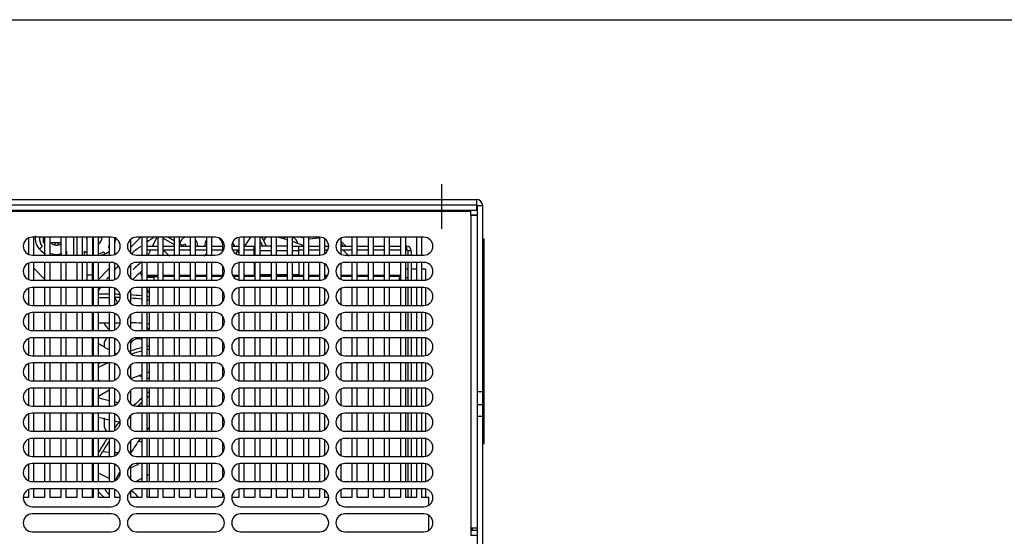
# Model space of a CAD drawing. Header units: millimetres. Extents: x 0 to 1800, y 0 to 1500.
# Tile 25 of 29: x 626 to 900, y 1356 to 1500. Entities that reach past the tile are written whole.
import ezdxf

# ---------------------------------------------------------------- set-up
doc = ezdxf.new("R2010")
doc.units = ezdxf.units.MM
doc.header["$LTSCALE"] = 99
doc.linetypes.add('CENTER', pattern=[0.6, 0.375, -0.075, 0.075, -0.075])
doc.layers.get('0').update_dxf_attribs({"linetype": 'CONTINUOUS'})
doc.layers.add('002_AXIS', color=7, linetype='CONTINUOUS')
doc.layers.add('00_COMPONENTS', color=7, linetype='CONTINUOUS')

msp = doc.modelspace()

# ---------------------------------------------------------------- linework, layer by layer
at = {"color": 7, "linetype": 'CONTINUOUS'}
for p, q in [((0, 1500), (1800, 1500)), ((754.86, 1438.97), (755.11, 1438.97)), ((755.11, 1438.97), (755.11, 1381.97)), ((754.86, 1381.97), (755.11, 1381.97))]:
    msp.add_line(p, q, dxfattribs=at)
at = {"layer": '002_AXIS', "color": 7, "linetype": 'CENTER'}
msp.add_line((743.46, 1441.76), (743.46, 1454.23), dxfattribs=at)
at = {"layer": '00_COMPONENTS', "color": 3, "linetype": 'CONTINUOUS'}
for p, q in [((527.86, 1449.97), (753.06, 1449.97)), ((527.86, 1448.47), (753.06, 1448.47)), ((753.36, 1446.97), (753.06, 1446.97)), ((754.86, 1350.97), (754.86, 1448.17)), ((661.41, 1436.97), (664.41, 1436.97)), ((665.91, 1436.97), (668.91, 1436.97)), ((670.41, 1436.97), (673.41, 1436.97)), ((674.91, 1436.97), (677.91, 1436.97)), ((679.41, 1436.97), (682.41, 1436.97)), ((685.08, 1436.97), (686.91, 1436.97)), ((688.41, 1436.97), (691.41, 1436.97)), ((691.26, 1434.47), (691.26, 1436.97)), ((695.91, 1436.97), (692.91, 1436.97)), ((700.41, 1436.97), (697.41, 1436.97)), ((701.91, 1436.97), (704.91, 1436.97)), ((703.66, 1434.47), (703.66, 1436.97)), ((706.41, 1436.97), (709.41, 1436.97)), ((710.91, 1436.97), (711.84, 1436.97)), ((715.41, 1436.97), (718.41, 1436.97)), ((719.91, 1436.97), (722.91, 1436.97)), ((724.41, 1436.97), (727.41, 1436.97)), ((728.91, 1436.97), (731.91, 1436.97)), ((733.41, 1436.97), (733.66, 1436.97)), ((734.96, 1435.67), (734.96, 1434.47)), ((691.26, 1432.47), (691.26, 1428.97)), ((703.66, 1432.47), (703.66, 1428.97)), ((734.96, 1432.47), (734.96, 1427.47)), ((664.41, 1428.77), (661.41, 1428.77)), ((668.91, 1428.77), (665.91, 1428.77)), ((673.41, 1428.77), (670.41, 1428.77)), ((677.91, 1428.77), (674.91, 1428.77)), ((682.41, 1428.77), (679.41, 1428.77)), ((686.91, 1428.77), (685.39, 1428.77)), ((691.41, 1428.77), (688.41, 1428.77)), ((691.41, 1428.97), (691.26, 1428.97)), ((695.91, 1428.97), (692.91, 1428.97)), ((695.91, 1428.77), (692.91, 1428.77)), ((700.41, 1428.97), (697.41, 1428.97)), ((700.41, 1428.77), (697.41, 1428.77)), ((703.66, 1428.97), (701.91, 1428.97)), ((704.91, 1428.77), (701.91, 1428.77)), ((709.41, 1428.77), (706.41, 1428.77)), ((711.53, 1428.77), (710.91, 1428.77)), ((718.41, 1428.77), (715.41, 1428.77)), ((722.91, 1428.77), (719.91, 1428.77)), ((727.41, 1428.77), (724.41, 1428.77)), ((731.91, 1428.77), (728.91, 1428.77)), ((734.96, 1425.47), (734.96, 1420.47)), ((734.96, 1418.47), (734.96, 1413.47)), ((734.96, 1411.47), (734.96, 1406.47)), ((734.96, 1404.47), (734.96, 1399.47)), ((734.96, 1397.47), (734.96, 1392.47)), ((734.96, 1390.47), (734.96, 1385.47)), ((734.96, 1383.47), (734.96, 1378.47)), ((734.96, 1376.47), (734.96, 1371.47)), ((734.96, 1369.47), (734.96, 1367.07))]:
    msp.add_line(p, q, dxfattribs=at)
at = {"layer": '00_COMPONENTS', "color": 9, "linetype": 'CONTINUOUS'}
for p, q in [((753.06, 1449.97), (753.06, 1448.47)), ((754.86, 1448.17), (753.36, 1448.17)), ((529.36, 1446.67), (751.56, 1446.67)), ((751.56, 1445.47), (751.56, 1358.47)), ((688.64, 1436.97), (690.31, 1439.47)), ((733.66, 1436.97), (733.66, 1435.97)), ((691.41, 1435.67), (691.26, 1435.67)), ((695.91, 1435.67), (692.91, 1435.67)), ((700.41, 1435.67), (697.41, 1435.67)), ((703.66, 1435.67), (701.91, 1435.67)), ((703.64, 1435.77), (703.75, 1435.91)), ((653.16, 1421.27), (652.48, 1422.67)), ((646.41, 1400.69), (646.21, 1400.82)), ((648.23, 1399.47), (647.91, 1399.69)), ((650.91, 1379.57), (649, 1379.69)), ((653.27, 1379.41), (652.41, 1379.47)), ((658.42, 1371.56), (658.31, 1371.51))]:
    msp.add_line(p, q, dxfattribs=at)
at = {"layer": '00_COMPONENTS', "color": 7, "linetype": 'CONTINUOUS'}
for p, q in [((527.86, 1446.97), (753.06, 1446.97)), ((751.56, 1445.47), (751.56, 1446.97)), ((753.06, 1448.47), (753.06, 1446.97)), ((753.36, 1350.97), (753.36, 1448.17)), ((753.36, 1445.57), (751.56, 1445.57)), ((753.36, 1445.47), (751.56, 1445.47)), ((751.86, 1445.57), (751.86, 1445.47)), ((628.41, 1439.13), (628.41, 1434.82)), ((651.46, 1439.47), (629.46, 1439.47)), ((629.91, 1434.47), (629.91, 1439.47)), ((632.46, 1439.47), (632.46, 1437.97)), ((632.91, 1439.47), (632.91, 1434.47)), ((634.41, 1434.47), (634.41, 1439.47)), ((637.41, 1439.47), (637.41, 1434.47)), ((638.91, 1434.47), (638.91, 1439.47)), ((640.96, 1439.42), (640.96, 1434.47)), ((641.91, 1439.47), (641.91, 1434.47)), ((643.41, 1434.47), (643.41, 1439.47)), ((644.71, 1434.47), (644.71, 1439.47)), ((646.21, 1439.47), (646.21, 1434.47)), ((646.21, 1439.02), (646.31, 1439.02)), ((646.31, 1437.38), (646.31, 1439.02)), ((646.41, 1439.47), (646.41, 1434.47)), ((647.91, 1434.47), (647.91, 1439.47)), ((647.96, 1439.02), (647.96, 1439.47)), ((650.91, 1439.47), (650.91, 1434.47)), ((652.41, 1434.78), (652.41, 1439.17)), ((659.67, 1439.47), (656.91, 1436.71)), ((656.91, 1435.06), (656.91, 1438.89)), ((680.46, 1439.47), (658.46, 1439.47)), ((659.91, 1439.47), (659.91, 1434.47)), ((661.41, 1434.47), (661.41, 1439.47)), ((662.96, 1436.97), (664.19, 1439.47)), ((664.41, 1439.47), (664.41, 1434.47)), ((665.91, 1434.47), (665.91, 1439.47)), ((665.91, 1439.19), (668.91, 1437.46)), ((668.91, 1438.5), (667.22, 1439.47)), ((668.91, 1439.47), (668.91, 1434.47)), ((670.41, 1434.47), (670.41, 1439.47)), ((673.41, 1439.47), (673.41, 1434.47)), ((674.91, 1434.47), (674.91, 1439.47)), ((677.91, 1439.47), (677.91, 1434.47)), ((679.41, 1434.47), (679.41, 1439.47)), ((686.91, 1439.3), (686.91, 1434.65)), ((709.46, 1439.47), (687.46, 1439.47)), ((688.41, 1434.47), (688.41, 1439.47)), ((691.41, 1439.47), (691.41, 1434.47)), ((692.91, 1434.47), (692.91, 1439.47)), ((695.91, 1439.47), (695.91, 1434.47)), ((697.41, 1434.47), (697.41, 1439.47)), ((700.41, 1439.47), (700.41, 1434.47)), ((701.91, 1434.47), (701.91, 1439.47)), ((704.91, 1439.47), (704.91, 1434.47)), ((706.41, 1434.47), (706.41, 1439.47)), ((706.41, 1439.05), (709.41, 1439.25)), ((709.41, 1439.47), (709.41, 1434.47)), ((710.91, 1434.95), (710.91, 1439)), ((715.41, 1434.82), (715.41, 1439.13)), ((738.46, 1439.47), (716.46, 1439.47)), ((718.41, 1439.47), (718.41, 1434.47)), ((719.91, 1434.47), (719.91, 1439.47)), ((722.91, 1439.47), (722.91, 1434.47)), ((724.41, 1434.47), (724.41, 1439.47)), ((727.41, 1439.47), (727.41, 1434.47)), ((728.91, 1434.47), (728.91, 1439.47)), ((731.91, 1439.47), (731.91, 1434.47)), ((733.41, 1434.47), (733.41, 1439.47)), ((736.41, 1439.47), (736.41, 1434.47)), ((737.91, 1434.47), (737.91, 1439.47)), ((632.22, 1436.85), (631.58, 1436.21)), ((632.46, 1437.97), (632.91, 1437.97)), ((634.41, 1437.97), (637.41, 1437.97)), ((635.81, 1437.38), (635.81, 1437.97)), ((636.61, 1437.97), (636.61, 1437.38)), ((650.91, 1436.64), (650.7, 1436.85)), ((661.41, 1435.97), (664.41, 1435.97)), ((661.73, 1434.47), (662.47, 1435.97)), ((665.91, 1435.97), (668.91, 1435.97)), ((670.41, 1435.97), (673.41, 1435.97)), ((674.91, 1435.97), (677.91, 1435.97)), ((675.46, 1436.97), (675.46, 1437.17)), ((677.46, 1437.17), (677.46, 1436.97)), ((679.41, 1435.97), (682.41, 1435.97)), ((682.41, 1438.34), (682.41, 1435.61)), ((685.21, 1437.93), (685.76, 1436.97)), ((685.25, 1435.97), (686.91, 1435.97)), ((686.34, 1435.97), (686.91, 1434.98)), ((688.41, 1435.97), (691.26, 1435.97)), ((703.66, 1435.97), (704.91, 1435.97)), ((706.41, 1435.97), (709.41, 1435.97)), ((710.91, 1435.97), (711.67, 1435.97)), ((716.75, 1436.97), (715.41, 1438.31)), ((715.41, 1435.97), (718.41, 1435.97)), ((719.91, 1435.97), (722.91, 1435.97)), ((724.41, 1435.97), (727.41, 1435.97)), ((728.91, 1435.97), (731.91, 1435.97)), ((733.41, 1435.97), (733.66, 1435.97)), ((629.46, 1434.47), (651.46, 1434.47)), ((638.96, 1435.55), (638.96, 1434.47)), ((643.96, 1434.47), (643.96, 1435.55)), ((649.29, 1435.43), (649.76, 1434.96)), ((658.46, 1434.47), (680.46, 1434.47)), ((687.46, 1434.47), (709.46, 1434.47)), ((716.46, 1434.47), (738.46, 1434.47)), ((733.96, 1435.67), (733.96, 1434.47)), ((734.96, 1435.67), (733.96, 1435.67)), ((628.41, 1432.13), (628.41, 1427.82)), ((651.46, 1432.47), (629.46, 1432.47)), ((629.91, 1427.47), (629.91, 1432.47)), ((632.91, 1427.81), (629.91, 1430.81)), ((632.91, 1432.47), (632.91, 1427.47)), ((634.41, 1427.47), (634.41, 1432.47)), ((637.41, 1432.47), (637.41, 1427.47)), ((638.91, 1427.47), (638.91, 1432.47)), ((641.91, 1432.47), (641.91, 1427.47)), ((643.41, 1427.47), (643.41, 1432.47)), ((644.71, 1427.47), (644.71, 1432.47)), ((646.21, 1427.47), (646.21, 1432.47)), ((646.41, 1432.47), (646.41, 1427.47)), ((647.91, 1427.47), (647.91, 1432.47)), ((650.91, 1430.71), (647.91, 1427.71)), ((650.91, 1432.47), (650.91, 1427.47)), ((652.41, 1427.78), (652.41, 1432.17)), ((656.91, 1428.06), (656.91, 1431.89)), ((680.46, 1432.47), (658.46, 1432.47)), ((659.91, 1432.47), (659.91, 1427.47)), ((661.41, 1427.47), (661.41, 1432.47)), ((664.41, 1432.47), (664.41, 1427.47)), ((665.91, 1427.47), (665.91, 1432.47)), ((668.91, 1432.47), (668.91, 1427.47)), ((670.41, 1427.47), (670.41, 1432.47)), ((673.41, 1432.47), (673.41, 1427.47)), ((674.91, 1427.47), (674.91, 1432.47)), ((677.91, 1432.47), (677.91, 1427.47)), ((679.41, 1427.47), (679.41, 1432.47)), ((682.41, 1431.34), (682.41, 1428.61)), ((686.91, 1432.3), (686.91, 1427.65)), ((709.46, 1432.47), (687.46, 1432.47)), ((688.41, 1427.47), (688.41, 1432.47)), ((691.41, 1432.47), (691.41, 1427.47)), ((692.91, 1427.47), (692.91, 1432.47)), ((695.91, 1432.47), (695.91, 1427.47)), ((697.41, 1427.47), (697.41, 1432.47)), ((700.41, 1432.47), (700.41, 1427.47)), ((701.91, 1427.47), (701.91, 1432.47)), ((704.91, 1432.47), (704.91, 1427.47)), ((706.41, 1427.47), (706.41, 1432.47)), ((709.41, 1432.47), (709.41, 1427.47)), ((710.91, 1427.95), (710.91, 1432)), ((715.41, 1427.82), (715.41, 1432.13)), ((738.46, 1432.47), (716.46, 1432.47)), ((718.41, 1432.47), (718.41, 1427.47)), ((719.91, 1427.47), (719.91, 1432.47)), ((722.91, 1432.47), (722.91, 1427.47)), ((724.41, 1427.47), (724.41, 1432.47)), ((727.41, 1432.47), (727.41, 1427.47)), ((728.91, 1427.47), (728.91, 1432.47)), ((731.91, 1432.47), (731.91, 1427.47)), ((733.41, 1427.47), (733.41, 1432.47)), ((733.96, 1430.57), (733.41, 1430.57)), ((733.96, 1432.47), (733.96, 1427.47)), ((736.41, 1430.57), (734.96, 1430.57)), ((736.41, 1432.47), (736.41, 1427.47)), ((737.91, 1427.47), (737.91, 1432.47)), ((738.91, 1430.57), (737.91, 1430.57)), ((738.91, 1430.57), (738.91, 1427.62)), ((644.71, 1428.97), (646.21, 1428.97)), ((661.41, 1428.52), (664.41, 1428.52)), ((663.26, 1428.27), (661.41, 1428.27)), ((662.01, 1428.52), (662.01, 1428.27)), ((663.26, 1428.27), (663.26, 1427.47)), ((663.96, 1428.77), (663.96, 1428.52)), ((668.91, 1428.52), (665.91, 1428.52)), ((673.41, 1428.52), (670.41, 1428.52)), ((677.91, 1428.52), (674.91, 1428.52)), ((682.35, 1428.52), (679.41, 1428.52)), ((686.91, 1428.52), (685.58, 1428.52)), ((691.41, 1428.52), (688.41, 1428.52)), ((695.91, 1428.52), (692.91, 1428.52)), ((700.41, 1428.52), (697.41, 1428.52)), ((704.91, 1428.52), (701.91, 1428.52)), ((709.41, 1428.52), (706.41, 1428.52)), ((711.35, 1428.52), (710.91, 1428.52)), ((718.41, 1428.52), (715.41, 1428.52)), ((722.91, 1428.52), (719.91, 1428.52)), ((727.41, 1428.52), (724.41, 1428.52)), ((731.91, 1428.52), (728.91, 1428.52)), ((729.96, 1428.77), (729.96, 1428.52)), ((731.66, 1427.47), (731.66, 1428.27)), ((731.66, 1428.27), (731.91, 1428.27)), ((733.41, 1428.27), (733.96, 1428.27)), ((628.41, 1425.13), (628.41, 1420.82)), ((629.46, 1427.47), (651.46, 1427.47)), ((651.46, 1425.47), (629.46, 1425.47)), ((629.91, 1420.47), (629.91, 1425.47)), ((632.91, 1425.47), (632.91, 1420.47)), ((634.41, 1420.47), (634.41, 1425.47)), ((637.41, 1425.47), (637.41, 1420.47)), ((638.91, 1420.47), (638.91, 1425.47)), ((641.91, 1425.47), (641.91, 1420.47)), ((643.41, 1420.47), (643.41, 1425.47)), ((646.21, 1420.47), (646.21, 1425.47)), ((646.41, 1425.47), (646.41, 1420.47)), ((647.91, 1420.47), (647.91, 1425.47)), ((650.91, 1425.47), (650.91, 1420.47)), ((652.41, 1420.78), (652.41, 1425.17)), ((658.46, 1427.47), (680.46, 1427.47)), ((680.46, 1425.47), (658.46, 1425.47)), ((659.91, 1425.47), (659.91, 1420.47)), ((661.41, 1420.47), (661.41, 1425.47)), ((662.01, 1425.47), (662.01, 1420.47)), ((664.41, 1425.47), (664.41, 1420.47)), ((665.91, 1420.47), (665.91, 1425.47)), ((668.91, 1425.47), (668.91, 1420.47)), ((670.41, 1420.47), (670.41, 1425.47)), ((673.41, 1425.47), (673.41, 1420.47)), ((674.91, 1420.47), (674.91, 1425.47)), ((677.91, 1425.47), (677.91, 1420.47)), ((679.41, 1420.47), (679.41, 1425.47)), ((686.91, 1425.3), (686.91, 1420.65)), ((687.46, 1427.47), (709.46, 1427.47)), ((709.46, 1425.47), (687.46, 1425.47)), ((688.41, 1420.47), (688.41, 1425.47)), ((691.41, 1425.47), (691.41, 1420.47)), ((692.91, 1420.47), (692.91, 1425.47)), ((695.91, 1425.47), (695.91, 1420.47)), ((697.41, 1420.47), (697.41, 1425.47)), ((700.41, 1425.47), (700.41, 1420.47)), ((701.91, 1420.47), (701.91, 1425.47)), ((704.91, 1425.47), (704.91, 1420.47)), ((706.41, 1420.47), (706.41, 1425.47)), ((709.41, 1425.47), (709.41, 1420.47)), ((710.91, 1420.95), (710.91, 1425)), ((715.41, 1420.82), (715.41, 1425.13)), ((716.46, 1427.47), (738.46, 1427.47)), ((738.46, 1425.47), (716.46, 1425.47)), ((718.41, 1425.47), (718.41, 1420.47)), ((719.91, 1420.47), (719.91, 1425.47)), ((722.91, 1425.47), (722.91, 1420.47)), ((724.41, 1420.47), (724.41, 1425.47)), ((727.41, 1425.47), (727.41, 1420.47)), ((728.91, 1420.47), (728.91, 1425.47)), ((731.91, 1425.47), (731.91, 1420.47)), ((733.41, 1420.47), (733.41, 1425.47)), ((733.96, 1425.47), (733.96, 1420.47)), ((736.41, 1425.47), (736.41, 1420.47)), ((737.91, 1420.47), (737.91, 1425.47)), ((738.91, 1425.33), (738.91, 1420.62)), ((650.91, 1423.57), (647.91, 1423.57)), ((647.91, 1422.67), (650.91, 1422.67)), ((652.41, 1422.67), (652.48, 1422.67)), ((656.91, 1421.06), (656.91, 1424.89)), ((682.41, 1424.34), (682.41, 1421.61)), ((629.46, 1420.47), (651.46, 1420.47)), ((658.46, 1420.47), (680.46, 1420.47)), ((687.46, 1420.47), (709.46, 1420.47)), ((716.46, 1420.47), (738.46, 1420.47)), ((628.41, 1418.13), (628.41, 1413.82)), ((651.46, 1418.47), (629.46, 1418.47)), ((629.91, 1413.47), (629.91, 1418.47)), ((632.91, 1418.47), (632.91, 1413.47)), ((634.41, 1413.47), (634.41, 1418.47)), ((637.41, 1418.47), (637.41, 1413.47)), ((638.91, 1413.47), (638.91, 1418.47)), ((641.91, 1418.47), (641.91, 1413.47)), ((643.41, 1413.47), (643.41, 1418.47)), ((646.21, 1413.47), (646.21, 1418.47)), ((646.41, 1418.47), (646.41, 1413.47)), ((647.91, 1413.47), (647.91, 1418.47)), ((650.91, 1418.47), (650.91, 1413.47)), ((652.41, 1413.78), (652.41, 1418.17)), ((656.91, 1414.06), (656.91, 1417.89)), ((680.46, 1418.47), (658.46, 1418.47)), ((659.91, 1418.47), (659.91, 1413.47)), ((661.41, 1413.47), (661.41, 1418.47)), ((662.01, 1418.47), (662.01, 1413.47)), ((664.41, 1418.47), (664.41, 1413.47)), ((665.91, 1413.47), (665.91, 1418.47)), ((668.91, 1418.47), (668.91, 1413.47)), ((670.41, 1413.47), (670.41, 1418.47)), ((673.41, 1418.47), (673.41, 1413.47)), ((674.91, 1413.47), (674.91, 1418.47)), ((677.91, 1418.47), (677.91, 1413.47)), ((679.41, 1413.47), (679.41, 1418.47)), ((682.41, 1417.34), (682.41, 1414.61)), ((686.91, 1418.3), (686.91, 1413.65)), ((709.46, 1418.47), (687.46, 1418.47)), ((688.41, 1413.47), (688.41, 1418.47)), ((691.41, 1418.47), (691.41, 1413.47)), ((692.91, 1413.47), (692.91, 1418.47)), ((695.91, 1418.47), (695.91, 1413.47)), ((697.41, 1413.47), (697.41, 1418.47)), ((700.41, 1418.47), (700.41, 1413.47)), ((701.91, 1413.47), (701.91, 1418.47)), ((704.91, 1418.47), (704.91, 1413.47)), ((706.41, 1413.47), (706.41, 1418.47)), ((709.41, 1418.47), (709.41, 1413.47)), ((710.91, 1413.95), (710.91, 1418)), ((715.41, 1413.82), (715.41, 1418.13)), ((738.46, 1418.47), (716.46, 1418.47)), ((718.41, 1418.47), (718.41, 1413.47)), ((719.91, 1413.47), (719.91, 1418.47)), ((722.91, 1418.47), (722.91, 1413.47)), ((724.41, 1413.47), (724.41, 1418.47)), ((727.41, 1418.47), (727.41, 1413.47)), ((728.91, 1413.47), (728.91, 1418.47)), ((731.91, 1418.47), (731.91, 1413.47)), ((733.41, 1413.47), (733.41, 1418.47)), ((733.96, 1418.47), (733.96, 1413.47)), ((736.41, 1418.47), (736.41, 1413.47)), ((737.91, 1413.47), (737.91, 1418.47)), ((738.91, 1418.33), (738.91, 1413.62)), ((647.91, 1415.67), (650.91, 1415.67)), ((652.41, 1415.67), (653.84, 1415.67)), ((629.46, 1413.47), (651.46, 1413.47)), ((651.46, 1411.47), (629.46, 1411.47)), ((629.91, 1406.47), (629.91, 1411.47)), ((632.91, 1411.47), (632.91, 1406.47)), ((634.41, 1406.47), (634.41, 1411.47)), ((637.41, 1411.47), (637.41, 1406.47)), ((638.91, 1406.47), (638.91, 1411.47)), ((641.91, 1411.47), (641.91, 1406.47)), ((643.41, 1406.47), (643.41, 1411.47)), ((646.21, 1406.47), (646.21, 1411.47)), ((646.41, 1411.47), (646.41, 1406.47)), ((647.91, 1406.47), (647.91, 1411.47)), ((650.91, 1411.47), (650.91, 1406.47)), ((658.46, 1413.47), (680.46, 1413.47)), ((680.46, 1411.47), (658.46, 1411.47)), ((659.91, 1411.47), (659.91, 1406.47)), ((661.41, 1406.47), (661.41, 1411.47)), ((662.01, 1411.47), (662.01, 1406.47)), ((664.41, 1411.47), (664.41, 1406.47)), ((665.91, 1406.47), (665.91, 1411.47)), ((668.91, 1411.47), (668.91, 1406.47)), ((670.41, 1406.47), (670.41, 1411.47)), ((673.41, 1411.47), (673.41, 1406.47)), ((674.91, 1406.47), (674.91, 1411.47)), ((677.91, 1411.47), (677.91, 1406.47)), ((679.41, 1406.47), (679.41, 1411.47)), ((687.46, 1413.47), (709.46, 1413.47)), ((709.46, 1411.47), (687.46, 1411.47)), ((688.41, 1406.47), (688.41, 1411.47)), ((691.41, 1411.47), (691.41, 1406.47)), ((692.91, 1406.47), (692.91, 1411.47)), ((695.91, 1411.47), (695.91, 1406.47)), ((697.41, 1406.47), (697.41, 1411.47)), ((700.41, 1411.47), (700.41, 1406.47)), ((701.91, 1406.47), (701.91, 1411.47)), ((704.91, 1411.47), (704.91, 1406.47)), ((706.41, 1406.47), (706.41, 1411.47)), ((709.41, 1411.47), (709.41, 1406.47)), ((716.46, 1413.47), (738.46, 1413.47)), ((738.46, 1411.47), (716.46, 1411.47)), ((718.41, 1411.47), (718.41, 1406.47)), ((719.91, 1406.47), (719.91, 1411.47)), ((722.91, 1411.47), (722.91, 1406.47)), ((724.41, 1406.47), (724.41, 1411.47)), ((727.41, 1411.47), (727.41, 1406.47)), ((728.91, 1406.47), (728.91, 1411.47)), ((731.91, 1411.47), (731.91, 1406.47)), ((733.41, 1406.47), (733.41, 1411.47)), ((733.96, 1411.47), (733.96, 1406.47)), ((736.41, 1411.47), (736.41, 1406.47)), ((737.91, 1406.47), (737.91, 1411.47)), ((738.91, 1411.33), (738.91, 1406.62)), ((628.41, 1411.13), (628.41, 1406.82)), ((649.46, 1409.67), (649.46, 1409.13)), ((652.41, 1406.78), (652.41, 1411.17)), ((656.91, 1407.06), (656.91, 1410.89)), ((682.41, 1410.34), (682.41, 1407.61)), ((686.91, 1411.3), (686.91, 1406.65)), ((710.91, 1406.95), (710.91, 1411)), ((715.41, 1406.82), (715.41, 1411.13)), ((629.46, 1406.47), (651.46, 1406.47)), ((658.46, 1406.47), (680.46, 1406.47)), ((687.46, 1406.47), (709.46, 1406.47)), ((716.46, 1406.47), (738.46, 1406.47)), ((628.41, 1404.13), (628.41, 1399.82)), ((651.46, 1404.47), (629.46, 1404.47)), ((629.91, 1399.47), (629.91, 1404.47)), ((632.91, 1404.47), (632.91, 1399.47)), ((634.41, 1399.47), (634.41, 1404.47)), ((637.41, 1404.47), (637.41, 1399.47)), ((638.91, 1399.47), (638.91, 1404.47)), ((641.91, 1404.47), (641.91, 1399.47)), ((643.41, 1399.47), (643.41, 1404.47)), ((646.21, 1399.47), (646.21, 1404.47)), ((646.41, 1404.47), (646.41, 1399.47)), ((647.91, 1399.47), (647.91, 1404.47)), ((650.91, 1404.47), (650.91, 1399.47)), ((652.41, 1399.78), (652.41, 1404.17)), ((656.91, 1400.06), (656.91, 1403.89)), ((680.46, 1404.47), (658.46, 1404.47)), ((659.91, 1404.47), (659.91, 1399.47)), ((661.41, 1399.47), (661.41, 1404.47)), ((662.01, 1404.47), (662.01, 1399.47)), ((664.41, 1404.47), (664.41, 1399.47)), ((665.91, 1399.47), (665.91, 1404.47)), ((668.91, 1404.47), (668.91, 1399.47)), ((670.41, 1399.47), (670.41, 1404.47)), ((673.41, 1404.47), (673.41, 1399.47)), ((674.91, 1399.47), (674.91, 1404.47)), ((677.91, 1404.47), (677.91, 1399.47)), ((679.41, 1399.47), (679.41, 1404.47)), ((682.41, 1403.34), (682.41, 1400.61)), ((686.91, 1404.3), (686.91, 1399.65)), ((709.46, 1404.47), (687.46, 1404.47)), ((688.41, 1399.47), (688.41, 1404.47)), ((691.41, 1404.47), (691.41, 1399.47)), ((692.91, 1399.47), (692.91, 1404.47)), ((695.91, 1404.47), (695.91, 1399.47)), ((697.41, 1399.47), (697.41, 1404.47)), ((700.41, 1404.47), (700.41, 1399.47)), ((701.91, 1399.47), (701.91, 1404.47)), ((704.91, 1404.47), (704.91, 1399.47)), ((706.41, 1399.47), (706.41, 1404.47)), ((709.41, 1404.47), (709.41, 1399.47)), ((710.91, 1399.95), (710.91, 1404)), ((715.41, 1399.82), (715.41, 1404.13)), ((738.46, 1404.47), (716.46, 1404.47)), ((718.41, 1404.47), (718.41, 1399.47)), ((719.91, 1399.47), (719.91, 1404.47)), ((722.91, 1404.47), (722.91, 1399.47)), ((724.41, 1399.47), (724.41, 1404.47)), ((727.41, 1404.47), (727.41, 1399.47)), ((728.91, 1399.47), (728.91, 1404.47)), ((731.91, 1404.47), (731.91, 1399.47)), ((733.41, 1399.47), (733.41, 1404.47)), ((733.96, 1404.47), (733.96, 1399.47)), ((736.41, 1404.47), (736.41, 1399.47)), ((737.91, 1399.47), (737.91, 1404.47)), ((738.91, 1404.33), (738.91, 1399.62)), ((629.46, 1399.47), (651.46, 1399.47)), ((658.46, 1399.47), (680.46, 1399.47)), ((687.46, 1399.47), (709.46, 1399.47)), ((716.46, 1399.47), (738.46, 1399.47)), ((628.41, 1397.13), (628.41, 1392.82)), ((651.46, 1397.47), (629.46, 1397.47)), ((629.91, 1392.47), (629.91, 1397.47)), ((632.91, 1397.47), (632.91, 1392.47)), ((634.41, 1392.47), (634.41, 1397.47)), ((637.41, 1397.47), (637.41, 1392.47)), ((638.91, 1392.47), (638.91, 1397.47)), ((641.91, 1397.47), (641.91, 1392.47)), ((643.41, 1392.47), (643.41, 1397.47)), ((646.21, 1392.47), (646.21, 1397.47)), ((646.41, 1397.47), (646.41, 1392.47)), ((647.91, 1392.47), (647.91, 1397.47)), ((647.91, 1395.25), (650.91, 1396.99)), ((650.91, 1397.47), (650.91, 1392.47)), ((652.41, 1392.78), (652.41, 1397.17)), ((656.91, 1393.06), (656.91, 1396.89)), ((680.46, 1397.47), (658.46, 1397.47)), ((659.91, 1397.47), (659.91, 1392.47)), ((661.41, 1392.47), (661.41, 1397.47)), ((662.01, 1396.5), (661.82, 1396.34)), ((662.01, 1397.47), (662.01, 1392.47)), ((664.41, 1397.47), (664.41, 1392.47)), ((665.91, 1392.47), (665.91, 1397.47)), ((668.91, 1397.47), (668.91, 1392.47)), ((670.41, 1392.47), (670.41, 1397.47)), ((673.41, 1397.47), (673.41, 1392.47)), ((674.91, 1392.47), (674.91, 1397.47)), ((677.91, 1397.47), (677.91, 1392.47)), ((679.41, 1392.47), (679.41, 1397.47)), ((682.41, 1396.34), (682.41, 1393.61)), ((686.91, 1397.3), (686.91, 1392.65)), ((709.46, 1397.47), (687.46, 1397.47)), ((688.41, 1392.47), (688.41, 1397.47)), ((691.41, 1397.47), (691.41, 1392.47)), ((692.91, 1392.47), (692.91, 1397.47)), ((695.91, 1397.47), (695.91, 1392.47)), ((697.41, 1392.47), (697.41, 1397.47)), ((700.41, 1397.47), (700.41, 1392.47)), ((701.91, 1392.47), (701.91, 1397.47)), ((704.91, 1397.47), (704.91, 1392.47)), ((706.41, 1392.47), (706.41, 1397.47)), ((709.41, 1397.47), (709.41, 1392.47)), ((710.91, 1392.95), (710.91, 1397)), ((715.41, 1392.82), (715.41, 1397.13)), ((738.46, 1397.47), (716.46, 1397.47)), ((718.41, 1397.47), (718.41, 1392.47)), ((719.91, 1392.47), (719.91, 1397.47)), ((722.91, 1397.47), (722.91, 1392.47)), ((724.41, 1392.47), (724.41, 1397.47)), ((727.41, 1397.47), (727.41, 1392.47)), ((728.91, 1392.47), (728.91, 1397.47)), ((731.91, 1397.47), (731.91, 1392.47)), ((733.41, 1392.47), (733.41, 1397.47)), ((733.96, 1397.47), (733.96, 1392.47)), ((736.41, 1397.47), (736.41, 1392.47)), ((737.91, 1392.47), (737.91, 1397.47)), ((738.91, 1397.33), (738.91, 1392.62)), ((754.86, 1396.47), (753.36, 1396.47)), ((629.46, 1392.47), (651.46, 1392.47)), ((646.21, 1394.27), (646.41, 1394.39)), ((658.46, 1392.47), (680.46, 1392.47)), ((687.46, 1392.47), (709.46, 1392.47)), ((716.46, 1392.47), (738.46, 1392.47)), ((754.86, 1392.83), (753.36, 1392.83)), ((628.41, 1390.13), (628.41, 1385.82)), ((651.46, 1390.47), (629.46, 1390.47)), ((629.91, 1385.47), (629.91, 1390.47)), ((632.91, 1390.47), (632.91, 1385.47)), ((634.41, 1385.47), (634.41, 1390.47)), ((637.41, 1390.47), (637.41, 1385.47)), ((638.91, 1385.47), (638.91, 1390.47)), ((641.91, 1390.47), (641.91, 1385.47)), ((643.41, 1385.47), (643.41, 1390.47)), ((646.21, 1385.47), (646.21, 1390.47)), ((646.41, 1389.85), (646.33, 1389.87)), ((646.41, 1390.47), (646.41, 1385.47)), ((647.91, 1385.47), (647.91, 1390.47)), ((650.91, 1390.47), (650.91, 1385.47)), ((652.41, 1385.78), (652.41, 1390.17)), ((656.91, 1386.06), (656.91, 1389.89)), ((680.46, 1390.47), (658.46, 1390.47)), ((659.91, 1390.47), (659.91, 1385.47)), ((661.41, 1385.47), (661.41, 1390.47)), ((662.01, 1390.47), (662.01, 1385.47)), ((664.41, 1390.47), (664.41, 1385.47)), ((665.91, 1385.47), (665.91, 1390.47)), ((668.91, 1390.47), (668.91, 1385.47)), ((670.41, 1385.47), (670.41, 1390.47)), ((673.41, 1390.47), (673.41, 1385.47)), ((674.91, 1385.47), (674.91, 1390.47)), ((677.91, 1390.47), (677.91, 1385.47)), ((679.41, 1385.47), (679.41, 1390.47)), ((686.91, 1390.3), (686.91, 1385.65)), ((709.46, 1390.47), (687.46, 1390.47)), ((688.41, 1385.47), (688.41, 1390.47)), ((691.41, 1390.47), (691.41, 1385.47)), ((692.91, 1385.47), (692.91, 1390.47)), ((695.91, 1390.47), (695.91, 1385.47)), ((697.41, 1385.47), (697.41, 1390.47)), ((700.41, 1390.47), (700.41, 1385.47)), ((701.91, 1385.47), (701.91, 1390.47)), ((704.91, 1390.47), (704.91, 1385.47)), ((706.41, 1385.47), (706.41, 1390.47)), ((709.41, 1390.47), (709.41, 1385.47)), ((710.91, 1385.95), (710.91, 1390)), ((715.41, 1385.82), (715.41, 1390.13)), ((738.46, 1390.47), (716.46, 1390.47)), ((718.41, 1390.47), (718.41, 1385.47)), ((719.91, 1385.47), (719.91, 1390.47)), ((722.91, 1390.47), (722.91, 1385.47)), ((724.41, 1385.47), (724.41, 1390.47)), ((727.41, 1390.47), (727.41, 1385.47)), ((728.91, 1385.47), (728.91, 1390.47)), ((731.91, 1390.47), (731.91, 1385.47)), ((733.41, 1385.47), (733.41, 1390.47)), ((733.96, 1390.47), (733.96, 1385.47)), ((736.41, 1390.47), (736.41, 1385.47)), ((737.91, 1385.47), (737.91, 1390.47)), ((738.91, 1390.33), (738.91, 1385.62)), ((754.86, 1389.6), (753.36, 1389.6)), ((649.46, 1389.22), (649.46, 1387.17)), ((682.41, 1389.34), (682.41, 1386.61)), ((629.46, 1385.47), (651.46, 1385.47)), ((658.46, 1385.47), (680.46, 1385.47)), ((687.46, 1385.47), (709.46, 1385.47)), ((716.46, 1385.47), (738.46, 1385.47)), ((628.41, 1383.13), (628.41, 1378.82)), ((651.46, 1383.47), (629.46, 1383.47)), ((629.91, 1378.47), (629.91, 1383.47)), ((632.91, 1383.47), (632.91, 1378.47)), ((634.41, 1378.47), (634.41, 1383.47)), ((637.41, 1383.47), (637.41, 1378.47)), ((638.91, 1378.47), (638.91, 1383.47)), ((641.91, 1383.47), (641.91, 1378.47)), ((643.41, 1378.47), (643.41, 1383.47)), ((646.21, 1378.47), (646.21, 1383.47)), ((646.41, 1383.47), (646.41, 1378.47)), ((647.91, 1378.47), (647.91, 1383.47)), ((650.91, 1383.47), (650.91, 1378.47)), ((652.41, 1378.78), (652.41, 1383.17)), ((656.91, 1379.06), (656.91, 1382.89)), ((680.46, 1383.47), (658.46, 1383.47)), ((659.91, 1383.47), (659.91, 1378.47)), ((661.41, 1378.47), (661.41, 1383.47)), ((662.01, 1383.47), (662.01, 1378.47)), ((664.41, 1383.47), (664.41, 1378.47)), ((665.91, 1378.47), (665.91, 1383.47)), ((668.91, 1383.47), (668.91, 1378.47)), ((670.41, 1378.47), (670.41, 1383.47)), ((673.41, 1383.47), (673.41, 1378.47)), ((674.91, 1378.47), (674.91, 1383.47)), ((677.91, 1383.47), (677.91, 1378.47)), ((679.41, 1378.47), (679.41, 1383.47)), ((682.41, 1382.34), (682.41, 1379.61)), ((686.91, 1383.3), (686.91, 1378.65)), ((709.46, 1383.47), (687.46, 1383.47)), ((688.41, 1378.47), (688.41, 1383.47)), ((691.41, 1383.47), (691.41, 1378.47)), ((692.91, 1378.47), (692.91, 1383.47)), ((695.91, 1383.47), (695.91, 1378.47)), ((697.41, 1378.47), (697.41, 1383.47)), ((700.41, 1383.47), (700.41, 1378.47)), ((701.91, 1378.47), (701.91, 1383.47)), ((704.91, 1383.47), (704.91, 1378.47)), ((706.41, 1378.47), (706.41, 1383.47)), ((709.41, 1383.47), (709.41, 1378.47)), ((710.91, 1378.95), (710.91, 1383)), ((715.41, 1378.82), (715.41, 1383.13)), ((738.46, 1383.47), (716.46, 1383.47)), ((718.41, 1383.47), (718.41, 1378.47)), ((719.91, 1378.47), (719.91, 1383.47)), ((722.91, 1383.47), (722.91, 1378.47)), ((724.41, 1378.47), (724.41, 1383.47)), ((727.41, 1383.47), (727.41, 1378.47)), ((728.91, 1378.47), (728.91, 1383.47)), ((731.91, 1383.47), (731.91, 1378.47)), ((733.41, 1378.47), (733.41, 1383.47)), ((733.96, 1383.47), (733.96, 1378.47)), ((736.41, 1383.47), (736.41, 1378.47)), ((737.91, 1378.47), (737.91, 1383.47)), ((738.91, 1383.33), (738.91, 1378.62)), ((629.46, 1378.47), (651.46, 1378.47)), ((648.23, 1380.14), (647.91, 1379.6)), ((648.3, 1378.47), (649, 1379.69)), ((658.46, 1378.47), (680.46, 1378.47)), ((661.46, 1378.47), (661.46, 1380.17)), ((687.46, 1378.47), (709.46, 1378.47)), ((716.46, 1378.47), (738.46, 1378.47)), ((628.41, 1376.13), (628.41, 1371.82)), ((651.46, 1376.47), (629.46, 1376.47)), ((629.91, 1371.47), (629.91, 1376.47)), ((632.91, 1376.47), (632.91, 1371.47)), ((634.41, 1371.47), (634.41, 1376.47)), ((637.41, 1376.47), (637.41, 1371.47)), ((638.91, 1371.47), (638.91, 1376.47)), ((641.91, 1376.47), (641.91, 1371.47)), ((643.41, 1371.47), (643.41, 1376.47)), ((646.21, 1371.47), (646.21, 1376.47)), ((646.41, 1376.47), (646.41, 1371.47)), ((647.91, 1371.47), (647.91, 1376.47)), ((650.91, 1376.47), (650.91, 1371.47)), ((652.41, 1371.78), (652.41, 1376.17)), ((656.91, 1372.06), (656.91, 1375.89)), ((680.46, 1376.47), (658.46, 1376.47)), ((659.91, 1376.47), (659.91, 1371.47)), ((661.41, 1371.47), (661.41, 1376.47)), ((662.01, 1376.47), (662.01, 1371.47)), ((664.41, 1376.47), (664.41, 1371.47)), ((665.91, 1371.47), (665.91, 1376.47)), ((668.91, 1376.47), (668.91, 1371.47)), ((670.41, 1371.47), (670.41, 1376.47)), ((673.41, 1376.47), (673.41, 1371.47)), ((674.91, 1371.47), (674.91, 1376.47)), ((677.91, 1376.47), (677.91, 1371.47)), ((679.41, 1371.47), (679.41, 1376.47)), ((686.91, 1376.3), (686.91, 1371.65)), ((709.46, 1376.47), (687.46, 1376.47)), ((688.41, 1371.47), (688.41, 1376.47)), ((691.41, 1376.47), (691.41, 1371.47)), ((692.91, 1371.47), (692.91, 1376.47)), ((695.91, 1376.47), (695.91, 1371.47)), ((697.41, 1371.47), (697.41, 1376.47)), ((700.41, 1376.47), (700.41, 1371.47)), ((701.91, 1371.47), (701.91, 1376.47)), ((704.91, 1376.47), (704.91, 1371.47)), ((706.41, 1371.47), (706.41, 1376.47)), ((709.41, 1376.47), (709.41, 1371.47)), ((710.91, 1371.95), (710.91, 1376)), ((715.41, 1371.82), (715.41, 1376.13)), ((738.46, 1376.47), (716.46, 1376.47)), ((718.41, 1376.47), (718.41, 1371.47)), ((719.91, 1371.47), (719.91, 1376.47)), ((722.91, 1376.47), (722.91, 1371.47)), ((724.41, 1371.47), (724.41, 1376.47)), ((727.41, 1376.47), (727.41, 1371.47)), ((728.91, 1371.47), (728.91, 1376.47)), ((731.91, 1376.47), (731.91, 1371.47)), ((733.41, 1371.47), (733.41, 1376.47)), ((733.96, 1376.47), (733.96, 1371.47)), ((736.41, 1376.47), (736.41, 1371.47)), ((737.91, 1371.47), (737.91, 1376.47)), ((738.91, 1376.33), (738.91, 1371.62)), ((646.21, 1374.85), (646.41, 1375.2)), ((646.41, 1374.53), (646.21, 1374.62)), ((650.91, 1372.32), (647.91, 1373.79)), ((652.41, 1371.58), (653.84, 1374.06)), ((682.41, 1375.34), (682.41, 1372.61)), ((629.46, 1371.47), (651.46, 1371.47)), ((658.46, 1371.47), (680.46, 1371.47)), ((687.46, 1371.47), (709.46, 1371.47)), ((716.46, 1371.47), (738.46, 1371.47)), ((628.41, 1369.13), (628.41, 1367.07)), ((651.46, 1369.47), (629.46, 1369.47)), ((629.91, 1367.07), (629.91, 1369.47)), ((632.91, 1369.47), (632.91, 1367.07)), ((634.41, 1367.07), (634.41, 1369.47)), ((637.41, 1369.47), (637.41, 1367.07)), ((638.91, 1367.07), (638.91, 1369.47)), ((641.91, 1369.47), (641.91, 1367.07)), ((643.41, 1367.07), (643.41, 1369.47)), ((646.21, 1367.07), (646.21, 1369.47)), ((646.41, 1369.47), (646.41, 1367.07)), ((647.91, 1367.07), (647.91, 1369.47)), ((647.91, 1368.64), (649.47, 1367.07)), ((650.91, 1369.47), (650.91, 1367.07)), ((652.41, 1367.07), (652.41, 1369.17)), ((656.91, 1367.07), (656.91, 1368.89)), ((680.46, 1369.47), (658.46, 1369.47)), ((659.91, 1369.47), (659.91, 1367.07)), ((661.41, 1367.07), (661.41, 1369.47)), ((662.01, 1369.47), (662.01, 1367.07)), ((664.41, 1369.47), (664.41, 1367.07)), ((665.91, 1367.07), (665.91, 1369.47)), ((668.91, 1369.47), (668.91, 1367.07)), ((670.41, 1367.07), (670.41, 1369.47)), ((673.41, 1369.47), (673.41, 1367.07)), ((674.91, 1367.07), (674.91, 1369.47)), ((677.91, 1369.47), (677.91, 1367.07)), ((679.41, 1367.07), (679.41, 1369.47)), ((682.41, 1368.34), (682.41, 1367.07)), ((686.91, 1369.3), (686.91, 1367.07)), ((709.46, 1369.47), (687.46, 1369.47)), ((688.41, 1367.07), (688.41, 1369.47)), ((691.41, 1369.47), (691.41, 1367.07)), ((692.91, 1367.07), (692.91, 1369.47)), ((695.91, 1369.47), (695.91, 1367.07)), ((697.41, 1367.07), (697.41, 1369.47)), ((700.41, 1369.47), (700.41, 1367.07)), ((701.91, 1367.07), (701.91, 1369.47)), ((704.91, 1369.47), (704.91, 1367.07)), ((706.41, 1367.07), (706.41, 1369.47)), ((709.41, 1369.47), (709.41, 1367.07)), ((710.91, 1367.07), (710.91, 1369)), ((715.41, 1367.07), (715.41, 1369.13)), ((738.46, 1369.47), (716.46, 1369.47)), ((718.41, 1369.47), (718.41, 1367.07)), ((719.91, 1367.07), (719.91, 1369.47)), ((722.91, 1369.47), (722.91, 1367.07)), ((724.41, 1367.07), (724.41, 1369.47)), ((727.41, 1369.47), (727.41, 1367.07)), ((728.91, 1367.07), (728.91, 1369.47)), ((731.91, 1369.47), (731.91, 1367.07)), ((733.41, 1367.07), (733.41, 1369.47)), ((733.96, 1369.47), (733.96, 1367.07)), ((736.41, 1369.47), (736.41, 1367.07)), ((737.91, 1367.07), (737.91, 1369.47)), ((738.91, 1369.33), (738.91, 1367.07)), ((628.41, 1367.07), (627.08, 1367.07)), ((632.91, 1367.07), (629.91, 1367.07)), ((637.41, 1367.07), (634.41, 1367.07)), ((641.91, 1367.07), (638.91, 1367.07)), ((646.41, 1367.07), (643.41, 1367.07)), ((650.91, 1367.07), (647.91, 1367.07)), ((653.84, 1367.07), (652.41, 1367.07)), ((659.91, 1367.07), (656.91, 1367.07)), ((664.41, 1367.07), (661.41, 1367.07)), ((668.91, 1367.07), (665.91, 1367.07)), ((673.41, 1367.07), (670.41, 1367.07)), ((677.91, 1367.07), (674.91, 1367.07)), ((682.41, 1367.07), (679.41, 1367.07)), ((686.91, 1367.07), (685.08, 1367.07)), ((691.41, 1367.07), (688.41, 1367.07)), ((695.91, 1367.07), (692.91, 1367.07)), ((700.41, 1367.07), (697.41, 1367.07)), ((704.91, 1367.07), (701.91, 1367.07)), ((709.41, 1367.07), (706.41, 1367.07)), ((711.84, 1367.07), (710.91, 1367.07)), ((718.41, 1367.07), (715.41, 1367.07)), ((722.91, 1367.07), (719.91, 1367.07)), ((727.41, 1367.07), (724.41, 1367.07)), ((731.91, 1367.07), (728.91, 1367.07)), ((736.41, 1367.07), (733.41, 1367.07)), ((739.86, 1367.07), (737.91, 1367.07)), ((739.86, 1364.93), (739.86, 1367.07)), ((629.46, 1364.47), (651.46, 1364.47)), ((651.46, 1362.47), (629.46, 1362.47)), ((658.46, 1364.47), (680.46, 1364.47)), ((680.46, 1362.47), (658.46, 1362.47)), ((687.46, 1364.47), (709.46, 1364.47)), ((709.46, 1362.47), (687.46, 1362.47)), ((716.46, 1364.47), (738.46, 1364.47)), ((738.46, 1362.47), (716.46, 1362.47)), ((739.86, 1357.93), (739.86, 1362.02)), ((629.46, 1357.47), (651.46, 1357.47)), ((658.46, 1357.47), (680.46, 1357.47)), ((687.46, 1357.47), (709.46, 1357.47)), ((716.46, 1357.47), (738.46, 1357.47)), ((753.36, 1358.47), (751.56, 1358.47)), ((751.56, 1358.47), (751.56, 1356.47)), ((753.36, 1357.87), (751.56, 1357.87)), ((751.86, 1358.47), (751.86, 1357.87)), ((753.36, 1356.47), (751.56, 1356.47))]:
    msp.add_line(p, q, dxfattribs=at)
at = {"layer": '00_COMPONENTS', "color": 3, "linetype": 'CONTINUOUS'}
for centre, radius in [((753.06, 1448.17), 1.8), ((733.66, 1435.67), 1.3)]:
    msp.add_arc(centre, radius, 0, 90, dxfattribs=at)
at = {"layer": '00_COMPONENTS', "color": 7, "linetype": 'CONTINUOUS'}
for centre, radius, start, end in [((753.06, 1448.17), 0.3, 0, 90), ((629.46, 1436.97), 2.5, 90, 270), ((635.21, 1439.42), 5, 175.384, 245.2068), ((636.21, 1439.42), 4.75, 179.8309, 212.8468), ((636.21, 1439.42), 4.75, 0, 0.6448), ((646.71, 1439.42), 2.15, 178.5354, 193.2245), ((646.71, 1439.42), 2.15, 305.9378, 360), ((651.46, 1436.97), 2.5, 270, 90), ((647.71, 1439.42), 5, 344.7257, 0.9401), ((658.46, 1436.97), 2.5, 90, 270), ((687.96, 1398.17), 50, 124.2678, 125.0562), ((687.96, 1398.17), 48, 120.4325, 123.8604), ((672.96, 1437.17), 2.5, 112.3838, 171.6864), ((672.96, 1437.17), 2.5, 0, 38.4887), ((680.46, 1436.97), 2.5, 270, 90), ((679.96, 1437.17), 2.5, 10.9838, 52.316), ((687.46, 1436.97), 2.5, 90, 270), ((639.47, 1411.15), 60.9, 25.12, 27.7517), ((687.96, 1398.17), 42.45, 72.9694, 76.6846), ((700.96, 1437.17), 2.5, 112.3838, 131.4966), ((700.96, 1437.17), 2.5, 11.497, 67.5389), ((687.96, 1398.17), 44.4, 67.5327, 68.9213), ((709.46, 1436.97), 2.5, 270, 90), ((716.46, 1436.97), 2.5, 90, 270), ((738.46, 1436.97), 2.5, 270, 90), ((636.21, 1439.42), 2.15, 224.5819, 305.9378), ((646.71, 1439.42), 2.15, 256.4256, 261.8794), ((646.71, 1439.42), 4.75, 327.1532, 333.6628), ((687.96, 1398.17), 48, 126.0888, 129.8038), ((672.46, 1440.98), 8.2, 217.5772, 234.2608), ((639.48, 1385.17), 60.9, 58.3919, 59.4531), ((687.96, 1398.17), 42.45, 112.0173, 113.3803), ((752.36, 1446.68), 80.83, 186.4975, 186.8967), ((679.96, 1437.17), 2.5, 145.2598, 180), ((639.47, 1411.15), 60, 25.5273, 26.8457), ((687.96, 1398.17), 42.45, 66.4598, 70.8325), ((687.96, 1398.17), 48, 54.3869, 54.8805), ((722.46, 1440.98), 8.2, 217.5772, 234.2608), ((733.66, 1435.67), 0.3, 0, 90), ((636.21, 1439.42), 4.75, 245.5379, 288.4567), ((635.21, 1439.42), 5, 261.3268, 267.8971), ((646.71, 1439.42), 4.75, 234.6235, 242.8595), ((647.71, 1439.42), 5, 272.1029, 307.2731), ((646.71, 1439.42), 4.75, 288.0654, 302.8468), ((672.46, 1440.98), 8.2, 305.7392, 312.8582), ((730.92, 1415.37), 48.81, 155.7018, 156.3972), ((722.46, 1440.98), 8.2, 305.7392, 308.3037), ((629.46, 1429.97), 2.5, 90, 270), ((651.46, 1429.97), 2.5, 270, 90), ((687.96, 1398.17), 48, 136.2112, 138.2315), ((658.46, 1429.97), 2.5, 90, 270), ((687.96, 1398.17), 44.4, 128.9241, 133.31), ((680.46, 1429.97), 2.5, 270, 90), ((687.46, 1429.97), 2.5, 90, 270), ((709.46, 1429.97), 2.5, 270, 90), ((716.46, 1429.97), 2.5, 90, 270), ((738.46, 1429.97), 2.5, 270, 90), ((687.96, 1398.17), 48, 141.0746, 142.0307), ((687.96, 1398.17), 42.45, 131.3918, 135.7832), ((629.46, 1422.97), 2.5, 90, 270), ((687.96, 1398.17), 48, 145.1119, 146.7594), ((651.46, 1422.97), 2.5, 270, 90), ((658.46, 1422.97), 2.5, 90, 270), ((680.46, 1422.97), 2.5, 270, 90), ((687.46, 1422.97), 2.5, 90, 270), ((709.46, 1422.97), 2.5, 270, 90), ((716.46, 1422.97), 2.5, 90, 270), ((738.46, 1422.97), 2.5, 270, 90), ((652.48, 1362.67), 60.9, 88.7105, 90), ((652.48, 1362.67), 60, 88.6911, 90), ((652.48, 1362.67), 60.9, 82.9847, 85.8128), ((652.48, 1362.67), 60, 82.8783, 85.7501), ((652.48, 1362.67), 60.9, 80.9777, 81.5516), ((687.96, 1398.17), 48, 150.0394, 150.5745), ((652.48, 1362.67), 60, 80.8409, 81.4235), ((629.46, 1415.97), 2.5, 90, 270), ((651.46, 1415.97), 2.5, 270, 90), ((658.46, 1415.97), 2.5, 90, 270), ((680.46, 1415.97), 2.5, 270, 90), ((687.46, 1415.97), 2.5, 90, 270), ((709.46, 1415.97), 2.5, 270, 90), ((716.46, 1415.97), 2.5, 90, 270), ((738.46, 1415.97), 2.5, 270, 90), ((651.96, 1416.17), 2.5, 191.6464, 245.0276), ((655.93, 1365.67), 50, 85.4254, 88.8688), ((700.63, 1442.11), 48.04, 215.0414, 216.1627), ((655.93, 1365.67), 50, 83.0068, 83.7028), ((629.46, 1408.97), 2.5, 90, 270), ((651.96, 1409.67), 2.5, 133.7868, 180), ((651.46, 1408.97), 2.5, 270, 90), ((658.46, 1408.97), 2.5, 90, 270), ((700.7, 1442.17), 48.13, 216.1626, 216.8061), ((680.46, 1408.97), 2.5, 270, 90), ((687.46, 1408.97), 2.5, 90, 270), ((709.46, 1408.97), 2.5, 270, 90), ((716.46, 1408.97), 2.5, 90, 270), ((738.46, 1408.97), 2.5, 270, 90), ((688.4, 1475.8), 77.36, 238.4188, 240.9253), ((674.98, 1349.68), 60.9, 104.3539, 107.2713), ((658.96, 1408.67), 2.5, 67.5389, 145.2598), ((674.98, 1349.68), 60.9, 102.3233, 102.9039), ((658.96, 1408.67), 2.5, 6.4454, 10.9838), ((687.96, 1398.17), 42.45, 168.2148, 168.7125), ((686.21, 1471.81), 72.82, 242.2377, 242.874), ((674.98, 1349.68), 60, 104.5723, 107.3528), ((674.98, 1349.68), 60, 102.5116, 103.1008), ((629.46, 1401.97), 2.5, 90, 270), ((674.98, 1349.68), 60.9, 118.0152, 118.2262), ((674.98, 1349.68), 60.9, 115.6965, 116.435), ((674.98, 1349.68), 60, 113.9759, 116.8625), ((651.46, 1401.97), 2.5, 270, 90), ((658.46, 1401.97), 2.5, 90, 270), ((680.46, 1401.97), 2.5, 270, 90), ((687.46, 1401.97), 2.5, 90, 270), ((709.46, 1401.97), 2.5, 270, 90), ((716.46, 1401.97), 2.5, 90, 270), ((738.46, 1401.97), 2.5, 270, 90), ((674.98, 1349.68), 60, 118.4673, 118.6816), ((676.47, 1354.01), 50, 109.3608, 112.9927), ((676.47, 1354.01), 50, 106.8275, 107.5391), ((629.46, 1394.97), 2.5, 90, 270), ((651.46, 1394.97), 2.5, 270, 90), ((658.46, 1394.97), 2.5, 90, 270), ((700.97, 1349.69), 60, 130.5114, 131.3018), ((700.97, 1349.69), 60.9, 130, 130.5317), ((680.46, 1394.97), 2.5, 270, 90), ((687.46, 1394.97), 2.5, 90, 270), ((709.46, 1394.97), 2.5, 270, 90), ((716.46, 1394.97), 2.5, 90, 270), ((738.46, 1394.97), 2.5, 270, 90), ((700.97, 1349.69), 60.9, 132.4766, 135.0644), ((700.97, 1349.69), 60, 133.2736, 134.4309), ((629.46, 1387.97), 2.5, 90, 270), ((687.96, 1398.17), 42.45, 190.4552, 191.2803), ((661.88, 1437.32), 49.93, 253.7059, 257.2348), ((651.46, 1387.97), 2.5, 270, 90), ((658.46, 1387.97), 2.5, 90, 270), ((680.46, 1387.97), 2.5, 270, 90), ((687.46, 1387.97), 2.5, 90, 270), ((709.46, 1387.97), 2.5, 270, 90), ((716.46, 1387.97), 2.5, 90, 270), ((738.46, 1387.97), 2.5, 270, 90), ((651.96, 1387.17), 2.5, 180, 223.1216), ((661.59, 1435.99), 48.57, 259.0391, 260.7689), ((700.97, 1349.69), 60.9, 140.8125, 142.9032), ((700.09, 1354.18), 50, 139.6824, 140.7776), ((629.46, 1380.97), 2.5, 90, 270), ((700.97, 1349.69), 60.9, 146.2388, 150), ((700.97, 1349.69), 60, 146.6794, 150), ((651.46, 1380.97), 2.5, 270, 90), ((658.46, 1380.97), 2.5, 90, 270), ((700.09, 1354.18), 50, 144.1324, 149.7507), ((658.96, 1380.17), 2.5, 67.5389, 87.9352), ((680.46, 1380.97), 2.5, 270, 90), ((687.46, 1380.97), 2.5, 90, 270), ((709.46, 1380.97), 2.5, 270, 90), ((716.46, 1380.97), 2.5, 90, 270), ((738.46, 1380.97), 2.5, 270, 90), ((658.96, 1380.17), 2.5, 0, 10.9838), ((629.46, 1373.97), 2.5, 90, 270), ((651.46, 1373.97), 2.5, 270, 90), ((658.46, 1373.97), 2.5, 90, 270), ((628.72, 1444.06), 74.28, 292.3772, 293.7547), ((629.27, 1442.8), 72.9, 293.758, 294.0975), ((680.46, 1373.97), 2.5, 270, 90), ((687.46, 1373.97), 2.5, 90, 270), ((709.46, 1373.97), 2.5, 270, 90), ((716.46, 1373.97), 2.5, 90, 270), ((738.46, 1373.97), 2.5, 270, 90), ((687.96, 1398.17), 48, 209.5236, 209.9278), ((687.96, 1398.17), 42.45, 215.647, 216.2598), ((629.46, 1366.97), 2.5, 90, 270), ((687.96, 1398.17), 48, 217.0543, 218.9779), ((651.46, 1366.97), 2.5, 270, 90), ((658.46, 1366.97), 2.5, 90, 270), ((687.96, 1398.17), 42.45, 223.3936, 227.1583), ((680.46, 1366.97), 2.5, 270, 90), ((687.46, 1366.97), 2.5, 90, 270), ((709.46, 1366.97), 2.5, 270, 90), ((716.46, 1366.97), 2.5, 90, 270), ((738.46, 1366.97), 2.5, 270, 90), ((629.46, 1359.97), 2.5, 90, 270), ((651.46, 1359.97), 2.5, 270, 90), ((658.46, 1359.97), 2.5, 90, 270), ((680.46, 1359.97), 2.5, 270, 90), ((687.46, 1359.97), 2.5, 90, 270), ((709.46, 1359.97), 2.5, 270, 90), ((716.46, 1359.97), 2.5, 90, 270), ((738.46, 1359.97), 2.5, 270, 90)]:
    msp.add_arc(centre, radius, start, end, dxfattribs=at)
at = {"layer": '00_COMPONENTS', "color": 9, "linetype": 'CONTINUOUS'}
for centre, radius, start, end in [((752.42, 1404.9), 67.48, 149.1503, 150.3253), ((770.29, 1384.4), 84.14, 141.1645, 141.3291), ((723.39, 1452.95), 68.01, 200.0254, 200.8723), ((721.01, 1451.97), 65.44, 203.9629, 205.2386), ((679.05, 1471.26), 73.12, 254.3174, 254.8233), ((678.81, 1470.34), 72.18, 256.0488, 256.5359), ((666.67, 1458.19), 66.09, 253.4694, 256.1556), ((666.32, 1456.76), 64.62, 257.5269, 258.4365), ((666.15, 1455.79), 63.64, 261.8996, 262.6995), ((622.57, 1440.96), 78.11, 299.844, 300.3541), ((621.21, 1443.43), 80.93, 297.3749, 298.1596), ((621.57, 1442.74), 80.14, 298.1603, 298.5857)]:
    msp.add_arc(centre, radius, start, end, dxfattribs=at)

doc.saveas('drawing.dxf')
